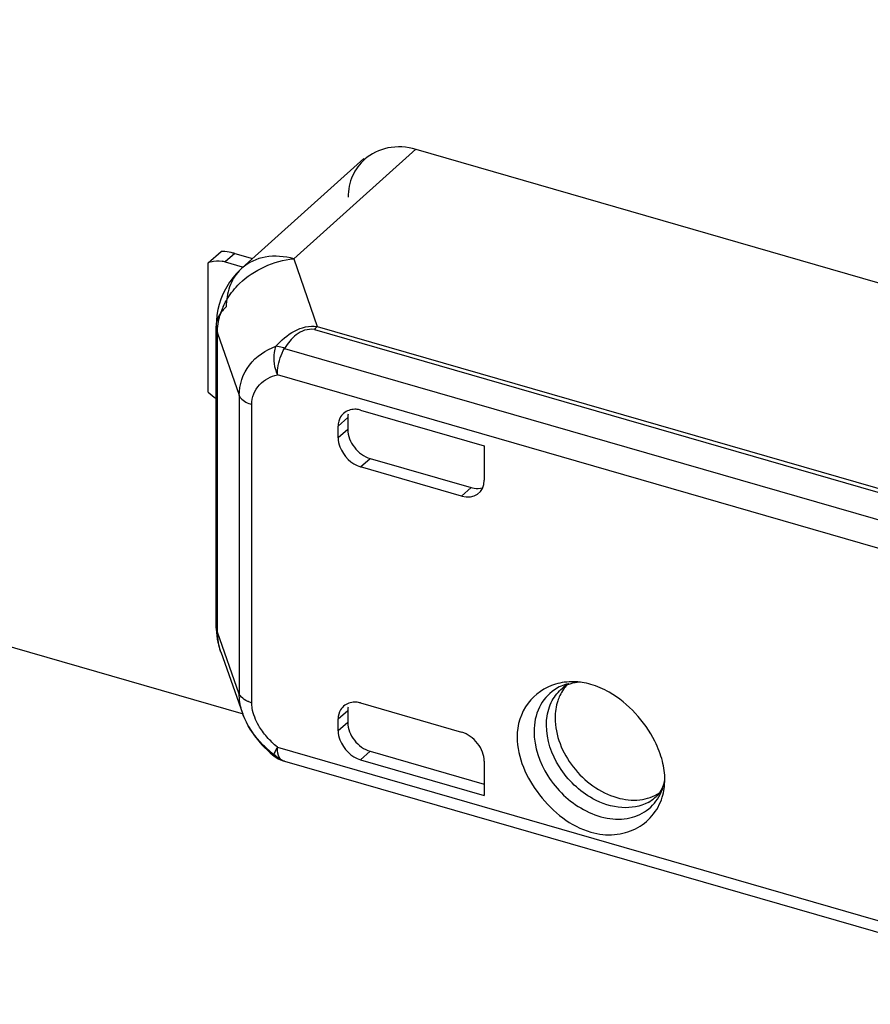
# Model space of a CAD drawing. Header units: millimetres. Extents: x 0 to 210, y 0 to 297.
# Tile 35 of 42: x 136.17 to 138.36, y 227.72 to 230.24. Entities that reach past the tile are written whole.
import ezdxf

# ---------------------------------------------------------------- set-up
doc = ezdxf.new("R2010")
doc.units = ezdxf.units.MM
doc.header["$LTSCALE"] = 19.36
doc.layers.get('0').update_dxf_attribs({"linetype": 'CONTINUOUS'})

msp = doc.modelspace()

# ---------------------------------------------------------------- linework, layer by layer
at = {"color": 6, "linetype": 'Continuous'}
for p, q in [((136.74916, 228.46071), (124.87164, 231.88945)), ((137.19128, 229.91108), (136.87812, 229.62952)), ((139.9187, 229.12374), (137.19212, 229.91084)), ((136.74521, 229.60608), (137.05849, 229.88775)), ((136.65863, 229.61985), (136.69196, 229.64871)), ((136.69607, 229.64901), (136.69196, 229.64871)), ((136.65863, 229.2879), (136.65863, 229.61985)), ((136.70193, 229.62178), (136.74606, 229.60904)), ((136.72692, 229.64343), (136.7722, 229.63036)), ((136.67893, 228.68762), (136.67893, 229.45738)), ((137.04962, 229.24157), (137.36675, 229.15002)), ((137.01688, 229.22208), (137.01688, 229.1917)), ((136.99189, 229.17005), (136.99189, 229.20043)), ((137.36713, 229.14984), (137.36713, 229.06173)), ((137.07461, 229.11731), (137.33401, 229.04243)), ((137.30901, 229.02078), (137.04962, 229.09566)), ((136.69053, 228.62052), (136.74748, 228.46094)), ((137.04962, 228.4895), (137.30901, 228.41462)), ((137.01688, 228.47009), (137.01688, 228.43979)), ((136.99189, 228.41806), (136.99189, 228.44844)), ((136.76228, 228.42873), (136.77765, 228.40497)), ((136.77765, 228.40497), (136.79624, 228.3824)), ((136.79624, 228.3824), (136.81769, 228.36143)), ((136.81769, 228.36143), (136.82745, 228.35319)), ((137.07461, 228.36539), (137.36713, 228.28095)), ((136.85085, 228.341), (136.85452, 228.3405)), ((137.04962, 228.34359), (137.36675, 228.25204)), ((137.36713, 228.34011), (137.36713, 228.25201)), ((137.83017, 228.27665), (137.83098, 228.29281))]:
    msp.add_line(p, q, dxfattribs=at)
at = {"color": 9, "linetype": 'Continuous'}
for p, q in [((136.72692, 229.64343), (136.70193, 229.62178)), ((136.87812, 229.62952), (136.93847, 229.45642)), ((136.93118, 229.44859), (139.75656, 228.63297)), ((136.93847, 229.45642), (139.76383, 228.64081)), ((136.68197, 229.43908), (136.73799, 229.28023)), ((136.68197, 228.67119), (136.68197, 229.43908)), ((136.85453, 229.40006), (139.02886, 228.77238)), ((138.99358, 228.70947), (136.83601, 229.33231)), ((136.73799, 229.28023), (136.73799, 228.51234)), ((136.77031, 228.4902), (136.77031, 229.25622)), ((136.99189, 229.20043), (137.01688, 229.22208)), ((137.01688, 229.1917), (136.99189, 229.17005)), ((137.04962, 229.09566), (137.07461, 229.11731)), ((137.33401, 229.04243), (137.30901, 229.02078)), ((136.73799, 228.51234), (136.68197, 228.67119)), ((136.74844, 228.45829), (136.74748, 228.46094)), ((136.99189, 228.44844), (137.01688, 228.47009)), ((137.01688, 228.43971), (136.99189, 228.41806)), ((136.83601, 228.37618), (138.99358, 227.75335)), ((137.04962, 228.34359), (137.07461, 228.36539)), ((136.85085, 228.341), (136.85081, 228.34101)), ((136.85452, 228.3405), (136.85085, 228.341)), ((136.85452, 228.3405), (139.0183, 227.71587))]:
    msp.add_line(p, q, dxfattribs=at)
at = {"color": 6, "linetype": 'Continuous'}
msp.add_lwpolyline([(136.74845, 228.45827), (136.75038, 228.45333), (136.76228, 228.42873)], dxfattribs=at)
for centre, radius, start, end in [((136.67948, 229.5745), 0.04991, 106.7497, 114.69579), ((136.68072, 229.54845), 0.07634, 73.87189, 79.85833), ((136.87993, 229.45652), 0.2013, 132.00328, 147.72205), ((136.87862, 229.45751), 0.19966, 147.76045, 179.97982), ((136.73536, 229.36151), 0.10632, 223.91558, 237.94025), ((137.03336, 229.202), 0.0413, 125.34642, 147.85497), ((136.87881, 228.68761), 0.19988, 180.02273, 199.53701), ((137.59307, 228.39523), 0.14876, 97.85627, 106.6424), ((137.60669, 228.48021), 0.06109, 120.85447, 129.34379), ((137.65877, 228.46336), 0.1072, 138.23543, 145.05334), ((137.59394, 228.38829), 0.15576, 88.40055, 97.82619), ((137.59374, 228.37939), 0.16466, 84.09265, 88.41864), ((137.59318, 228.37365), 0.17043, 81.46087, 84.10313), ((137.59205, 228.36673), 0.17744, 73.87005, 81.4299), ((137.66338, 228.46022), 0.11277, 145.09004, 154.6471), ((137.57346, 228.31752), 0.23012, 60.06572, 66.57243), ((137.03336, 228.44994), 0.04129, 125.34743, 147.85675), ((137.56232, 228.2686), 0.27213, 20.87578, 26.75225), ((136.86938, 228.40516), 0.06678, 231.11311, 253.74), ((137.62418, 228.28848), 0.20705, 7.67164, 14.4826), ((137.68424, 228.29123), 0.14663, 342.76776, 351.55248), ((137.67756, 228.29234), 0.15339, 351.50673, 354.13036)]:
    msp.add_arc(centre, radius, start, end, dxfattribs=at)
at = {"color": 9, "linetype": 'Continuous'}
for centre, radius, start, end in [((136.82069, 229.52217), 0.11287, 131.97319, 136.87392), ((136.85425, 229.43564), 0.17278, 155.67249, 163.46753), ((136.72923, 229.45739), 0.05029, 173.00658, 180.0164), ((137.6103, 228.42894), 0.11344, 113.84476, 123.66217), ((137.61323, 228.42218), 0.1208, 104.52386, 113.82028), ((137.63413, 228.44683), 0.1043, 118.26612, 129.37948), ((136.79226, 228.56638), 0.07928, 247.86396, 253.92681), ((136.90901, 228.51864), 0.17153, 196.20374, 199.65969), ((136.99529, 228.58084), 0.27934, 228.61298, 234.32143), ((137.73883, 228.32598), 0.10394, 298.26588, 320.61385), ((137.70402, 228.31217), 0.12861, 336.3117, 342.92412)]:
    msp.add_arc(centre, radius, start, end, dxfattribs=at)
at = {"color": 6, "linetype": 'Continuous'}
for centre, start_param, end_param in [((137.30939, 229.0784), -0.8573411, 0.7134552), ((137.30939, 228.35678), 6.9966402, 8.5674368)]:
    msp.add_ellipse(centre, major_axis=(0.04366, -0.05038), ratio=0.7499837, start_param=start_param, end_param=end_param, dxfattribs=at)
for points, knots in [([(137.19212, 229.91084), (137.16883, 229.9176), (137.12067, 229.92123), (137.07696, 229.89995), (137.06048, 229.8855)], [0, 0, 0, 0, 0.5253203, 1, 1, 1, 1]), ([(137.06048, 229.8855), (137.04735, 229.87398), (137.02495, 229.84374), (137.0178, 229.80683), (137.0178, 229.78798)], [0, 0, 0, 0, 0.4809343, 1, 1, 1, 1]), ([(136.72692, 229.64343), (136.72376, 229.64434), (136.71366, 229.64699), (136.70325, 229.64906), (136.69607, 229.64901)], [0, 0, 0, 0, 0.3142948, 1, 1, 1, 1]), ([(137.04962, 229.24157), (137.04599, 229.24261), (137.03241, 229.24517), (137.01764, 229.24147), (137.00946, 229.23567)], [0, 0, 0, 0, 0.2733237, 1, 1, 1, 1]), ([(137.01688, 229.1917), (137.01688, 229.17546), (137.03032, 229.14268), (137.05864, 229.12192), (137.07461, 229.11731)], [0, 0, 0, 0, 0.4941458, 1, 1, 1, 1]), ([(136.99189, 229.17005), (136.99189, 229.16216), (136.99939, 229.1302), (137.02603, 229.10247), (137.04962, 229.09566)], [0, 0, 0, 0, 0.2433976, 1, 1, 1, 1]), ([(137.33363, 229.04253), (137.33611, 229.04182), (137.34558, 229.03967), (137.35571, 229.03995), (137.36257, 229.04195)], [0, 0, 0, 0, 0.265148, 1, 1, 1, 1]), ([(137.55046, 228.53776), (137.523, 228.52954), (137.46995, 228.49403), (137.4517, 228.43264), (137.4517, 228.40229)], [0, 0, 0, 0, 0.4856969, 1, 1, 1, 1]), ([(137.6106, 228.54303), (137.60707, 228.54277), (137.59486, 228.54125), (137.58288, 228.53715), (137.57536, 228.53265)], [0, 0, 0, 0, 0.2882232, 1, 1, 1, 1]), ([(137.56147, 228.50851), (137.55944, 228.50423), (137.55209, 228.48597), (137.54924, 228.46603), (137.54924, 228.45111)], [0, 0, 0, 0, 0.2408062, 1, 1, 1, 1]), ([(137.04962, 228.4895), (137.04599, 228.49055), (137.03241, 228.4931), (137.01764, 228.48941), (137.00946, 228.48361)], [0, 0, 0, 0, 0.2733239, 1, 1, 1, 1]), ([(137.01688, 228.43979), (137.01688, 228.42354), (137.03032, 228.39076), (137.05863, 228.37), (137.07461, 228.36539)], [0, 0, 0, 0, 0.4941136, 1, 1, 1, 1]), ([(137.54924, 228.45111), (137.54924, 228.40644), (137.5862, 228.31629), (137.66406, 228.25921), (137.708, 228.24652)], [0, 0, 0, 0, 0.494118, 1, 1, 1, 1]), ([(136.99189, 228.41799), (136.99189, 228.41009), (136.99939, 228.37813), (137.02603, 228.3504), (137.04962, 228.34359)], [0, 0, 0, 0, 0.2433974, 1, 1, 1, 1]), ([(137.4517, 228.40229), (137.4517, 228.34915), (137.49972, 228.24417), (137.58911, 228.17299), (137.64134, 228.15791)], [0, 0, 0, 0, 0.4943201, 1, 1, 1, 1]), ([(137.80892, 228.24922), (137.81148, 228.25157), (137.82268, 228.26374), (137.82877, 228.28001), (137.83116, 228.29277)], [0, 0, 0, 0, 0.2112508, 1, 1, 1, 1]), ([(137.708, 228.24652), (137.72693, 228.24106), (137.76525, 228.23648), (137.80245, 228.24881), (137.81735, 228.25863)], [0, 0, 0, 0, 0.5248075, 1, 1, 1, 1]), ([(137.64134, 228.15791), (137.66087, 228.15228), (137.70055, 228.14769), (137.75662, 228.16308), (137.80094, 228.19753), (137.81884, 228.23031), (137.82428, 228.24779)], [0, 0, 0, 0, 0.2708715, 0.5183653, 0.7560479, 1, 1, 1, 1])]:
    msp.add_open_spline(points, degree=3, knots=knots, dxfattribs=at)
for points in [[(136.6651, 229.62229), (136.67438, 229.6251), (136.68462, 229.62529), (136.69416, 229.62359)], [(136.87984, 229.4443), (136.89728, 229.45399), (136.91866, 229.45891), (136.93846, 229.45642)], [(136.9984, 229.22397), (136.99409, 229.21709), (136.99189, 229.20862), (136.99189, 229.2005)], [(137.01763, 229.23109), (137.01712, 229.22809), (137.01688, 229.22504), (137.01688, 229.222)], [(136.68197, 228.67026), (136.68198, 228.65351), (136.68485, 228.63651), (136.69046, 228.62072)], [(137.66495, 228.52867), (137.65727, 228.53198), (137.64938, 228.53486), (137.64134, 228.53718)], [(137.75513, 228.463), (137.73566, 228.48399), (137.71312, 228.50268), (137.68829, 228.51694)], [(136.9984, 228.47191), (136.99409, 228.46503), (136.99189, 228.45656), (136.99189, 228.44844)], [(137.01763, 228.47917), (137.01712, 228.47617), (137.01688, 228.47312), (137.01688, 228.47009)], [(137.80532, 228.39109), (137.79219, 228.41721), (137.77501, 228.44157), (137.75513, 228.463)], [(137.82466, 228.34026), (137.82245, 228.34884), (137.81973, 228.35729), (137.81658, 228.36557)], [(137.83098, 228.29281), (137.83098, 228.3006), (137.83041, 228.3084), (137.82938, 228.31612)]]:
    msp.add_open_spline(points, degree=3, dxfattribs=at)
at = {"color": 9, "linetype": 'Continuous'}
for points, knots in [([(136.87834, 229.62971), (136.85473, 229.63643), (136.8066, 229.64126), (136.7616, 229.62082), (136.74523, 229.6061)], [0, 0, 0, 0, 0.5272772, 1, 1, 1, 1]), ([(136.73832, 229.59933), (136.72731, 229.58758), (136.7097, 229.55785), (136.70477, 229.52397), (136.70486, 229.50661)], [0, 0, 0, 0, 0.4811316, 1, 1, 1, 1]), ([(136.7223, 229.54799), (136.72754, 229.55448), (136.7505, 229.57959), (136.77946, 229.59903), (136.80277, 229.60967)], [0, 0, 0, 0, 0.2456664, 1, 1, 1, 1]), ([(136.70486, 229.50661), (136.7013, 229.50347), (136.68936, 229.4916), (136.68079, 229.47557), (136.67931, 229.46351)], [0, 0, 0, 0, 0.2813572, 1, 1, 1, 1]), ([(136.93118, 229.44859), (136.9228, 229.44929), (136.90573, 229.44827), (136.87733, 229.43213), (136.86275, 229.41298), (136.85453, 229.40006)], [0, 0, 0, 0, 0.2639941, 0.5194296, 1, 1, 1, 1]), ([(136.73799, 229.27929), (136.73811, 229.30667), (136.75717, 229.36355), (136.80628, 229.39579), (136.83237, 229.40539)], [0, 0, 0, 0, 0.4961824, 1, 1, 1, 1]), ([(136.83237, 229.40539), (136.83016, 229.40034), (136.8238, 229.37619), (136.82809, 229.34985), (136.83601, 229.3323)], [0, 0, 0, 0, 0.2226329, 1, 1, 1, 1]), ([(136.85453, 229.40005), (136.85256, 229.40082), (136.84539, 229.40335), (136.83786, 229.40509), (136.83237, 229.40539)], [0, 0, 0, 0, 0.2775101, 1, 1, 1, 1]), ([(136.83601, 229.33231), (136.83601, 229.33796), (136.838, 229.36145), (136.84555, 229.38458), (136.85453, 229.40006)], [0, 0, 0, 0, 0.2401661, 1, 1, 1, 1]), ([(136.77031, 229.25622), (136.77028, 229.27428), (136.78496, 229.31131), (136.81906, 229.32796), (136.83601, 229.33231)], [0, 0, 0, 0, 0.5079616, 1, 1, 1, 1]), ([(136.73799, 229.27929), (136.7389, 229.27671), (136.74663, 229.26522), (136.75996, 229.2592), (136.77031, 229.25622)], [0, 0, 0, 0, 0.2025455, 1, 1, 1, 1]), ([(136.76239, 228.49294), (136.76004, 228.4939), (136.75191, 228.49771), (136.74419, 228.50322), (136.74048, 228.50854)], [0, 0, 0, 0, 0.2811701, 1, 1, 1, 1]), ([(137.54743, 228.52335), (137.53107, 228.51244), (137.50299, 228.47948), (137.49518, 228.43755), (137.49518, 228.41621)], [0, 0, 0, 0, 0.4796546, 1, 1, 1, 1]), ([(137.52696, 228.43257), (137.52696, 228.43828), (137.52812, 228.46003), (137.53435, 228.48167), (137.542, 228.49581)], [0, 0, 0, 0, 0.2621011, 1, 1, 1, 1]), ([(136.81061, 228.37126), (136.8037, 228.37736), (136.77806, 228.40237), (136.75779, 228.43336), (136.74845, 228.45829)], [0, 0, 0, 0, 0.2570575, 1, 1, 1, 1]), ([(136.79768, 228.41703), (136.79439, 228.42158), (136.78245, 228.43971), (136.77401, 228.46049), (136.77148, 228.47642)], [0, 0, 0, 0, 0.258282, 1, 1, 1, 1]), ([(137.64631, 228.24382), (137.61166, 228.26282), (137.55358, 228.31818), (137.52696, 228.39516), (137.52696, 228.43257)], [0, 0, 0, 0, 0.5137306, 1, 1, 1, 1]), ([(137.49518, 228.41621), (137.49518, 228.37654), (137.52341, 228.2949), (137.58501, 228.23617), (137.62177, 228.21601)], [0, 0, 0, 0, 0.4861752, 1, 1, 1, 1]), ([(136.83601, 228.37619), (136.833, 228.37127), (136.82984, 228.36538), (136.8255, 228.35482), (136.82749, 228.35325)], [0, 0, 0, 0, 0.6942619, 1, 1, 1, 1]), ([(136.85082, 228.34102), (136.8489, 228.34158), (136.83982, 228.34709), (136.83737, 228.3587), (136.83649, 228.36687)], [0, 0, 0, 0, 0.1956602, 1, 1, 1, 1]), ([(136.82749, 228.35325), (136.82835, 228.35257), (136.8304, 228.353), (136.83185, 228.35367), (136.83237, 228.35394)], [0, 0, 0, 0, 0.6551327, 1, 1, 1, 1]), ([(137.62177, 228.21601), (137.64071, 228.20563), (137.67989, 228.19079), (137.74041, 228.19012), (137.79249, 228.21408), (137.81463, 228.2442), (137.8218, 228.2605)], [0, 0, 0, 0, 0.2811219, 0.5349922, 0.7681658, 1, 1, 1, 1]), ([(137.78793, 228.23436), (137.76787, 228.22357), (137.7168, 228.21492), (137.66912, 228.23132), (137.64631, 228.24382)], [0, 0, 0, 0, 0.466933, 1, 1, 1, 1])]:
    msp.add_open_spline(points, degree=3, knots=knots, dxfattribs=at)
for points in [[(136.80277, 229.60967), (136.82639, 229.62046), (136.85217, 229.62739), (136.87803, 229.6298)], [(136.69681, 229.50682), (136.70345, 229.52153), (136.71216, 229.53543), (136.7223, 229.54799)], [(136.68197, 229.44001), (136.68199, 229.45511), (136.68433, 229.47033), (136.68861, 229.4848)], [(136.67894, 229.45738), (136.67894, 229.4515), (136.68002, 229.44555), (136.68197, 229.44001)], [(136.83237, 229.40539), (136.84604, 229.42061), (136.86184, 229.43458), (136.87984, 229.4443)], [(136.93848, 229.45642), (136.9358, 229.45406), (136.93338, 229.45139), (136.93118, 229.44859)], [(136.68197, 228.67026), (136.68002, 228.6758), (136.67894, 228.68175), (136.67894, 228.68762)], [(136.74429, 228.47078), (136.7403, 228.48453), (136.73805, 228.49895), (136.73799, 228.51328)], [(136.74048, 228.50854), (136.73946, 228.51), (136.73859, 228.51159), (136.73799, 228.51327)], [(137.542, 228.49581), (137.5485, 228.50781), (137.55742, 228.51879), (137.56796, 228.52745)], [(136.77148, 228.47642), (136.77075, 228.48097), (136.77034, 228.48559), (136.77031, 228.4902)], [(136.80947, 228.40219), (136.80533, 228.40696), (136.80138, 228.41191), (136.79768, 228.41703)], [(136.83601, 228.37618), (136.82646, 228.38407), (136.81758, 228.39283), (136.80947, 228.40219)], [(136.83649, 228.36687), (136.83615, 228.36996), (136.83601, 228.37307), (136.83601, 228.37618)], [(136.83237, 228.35393), (136.83752, 228.34882), (136.84378, 228.34459), (136.85052, 228.3419)]]:
    msp.add_open_spline(points, degree=3, dxfattribs=at)

doc.saveas('drawing.dxf')
